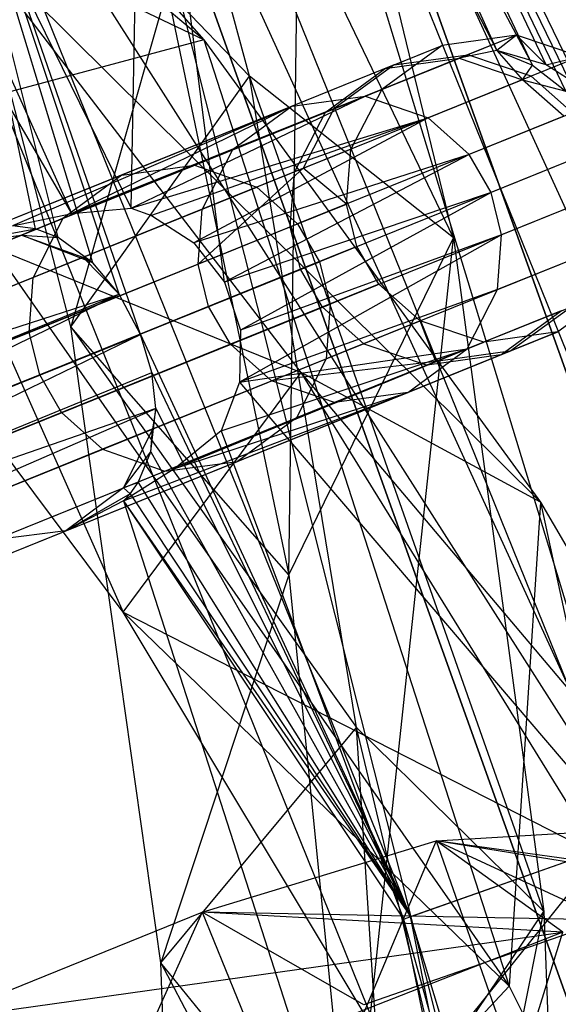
# Model space of a CAD drawing. Extents: x 5.4 to 34.8, y -14.7 to 14.7.
# Tile 208 of 251: x 32.838 to 33.362, y 4.534 to 5.491. Entities that reach past the tile are written whole.
import ezdxf

# ---------------------------------------------------------------- set-up
doc = ezdxf.new("R2010")
doc.units = 0
doc.header["$LTSCALE"] = 2.54
doc.layers.get('0').update_dxf_attribs({"color": 13, "linetype": 'CONTINUOUS'})

# ---------------------------------------------------------------- blocks, each defined once
blk = doc.blocks.new('BOHO_S_PM_7777_STL')
at = {"color": 0}
for p, q in [((33.34992, 5.4467, 7.7263), (32.32279, 7.62394, 7.86176)), ((32.32279, 7.62394, 7.86176), (33.30214, 5.46062, 7.66176)), ((33.34992, 5.4467, 7.7263), (32.32279, 7.62394, 7.86176)), ((33.38318, 5.42525, 7.76389), (32.32279, 7.62394, 7.86176)), ((33.38318, 5.42525, 7.76389), (32.32279, 7.62394, 7.86176)), ((32.32279, 7.62394, 7.86176), (33.30214, 5.46062, 7.66176)), ((33.36913, 5.421, 7.57706), (32.31655, 7.62004, 7.45751)), ((32.31655, 7.62004, 7.45751), (33.38969, 5.39523, 7.56026)), ((32.31655, 7.62004, 7.45751), (33.38969, 5.39523, 7.56026)), ((33.33649, 5.44647, 7.61414), (32.31655, 7.62004, 7.45751)), ((33.36913, 5.421, 7.57706), (32.31655, 7.62004, 7.45751)), ((33.33649, 5.44647, 7.61414), (32.31655, 7.62004, 7.45751)), ((32.2207, 7.56015, 7.66176), (33.30214, 5.46062, 7.66176)), ((32.2207, 7.56015, 7.66176), (33.30214, 5.46062, 7.66176)), ((32.2207, 7.56015, 7.66176), (33.33649, 5.44647, 7.61414)), ((32.2207, 7.56015, 7.66176), (33.33649, 5.44647, 7.61414)), ((32.38559, 6.99912, 12.35751), (33.43825, 4.69688, 12.35751)), ((32.38559, 6.99912, 12.35751), (33.43825, 4.69688, 12.35751)), ((32.1765, 6.87979, 11.95751), (32.94677, 5.30732, 11.95751)), ((32.88914, 5.30241, 12.05712), (32.1765, 6.87979, 11.95751)), ((32.88914, 5.30241, 12.05712), (32.1765, 6.87979, 11.95751)), ((32.1765, 6.87979, 11.95751), (32.94677, 5.30732, 11.95751)), ((33.34688, 4.10979, 4.4547), (32.49006, 6.23049, 4.4547)), ((33.34688, 4.10979, 4.6547), (32.49006, 6.23049, 4.4547)), ((33.34688, 4.10979, 4.4547), (32.49006, 6.23049, 4.4547)), ((33.34688, 4.10979, 4.6547), (32.49006, 6.23049, 4.4547)), ((33.34688, 4.10979, 4.6547), (32.49006, 6.23049, 4.6547)), ((33.34688, 4.10979, 4.6547), (32.49006, 6.23049, 4.6547)), ((33.06178, 5.43553, 11.86298), (32.90137, 6.0247, 11.13486)), ((33.25978, 5.27857, 12.02475), (32.90137, 6.0247, 11.13486)), ((33.06178, 5.43553, 11.86298), (32.90137, 6.0247, 11.13486)), ((33.25978, 5.27857, 12.02475), (32.90137, 6.0247, 11.13486)), ((33.01744, 5.47112, 6.53288), (32.39747, 5.99241, 5.58481)), ((33.01744, 5.47112, 6.53288), (32.39747, 5.99241, 5.58481)), ((33.43825, 4.69688, 12.35751), (33.0664, 5.91863, 12.15326)), ((33.54483, 4.73447, 12.15326), (33.0664, 5.91863, 12.15326)), ((33.43825, 4.69688, 12.35751), (33.0664, 5.91863, 12.15326)), ((33.54483, 4.73447, 12.15326), (33.0664, 5.91863, 12.15326)), ((32.6471, 5.88845, 5.71483), (33.01744, 5.47112, 6.53288)), ((32.6471, 5.88845, 5.71483), (33.01744, 5.47112, 6.53288)), ((33.09989, 4.95111, 12.09444), (33.11306, 5.88553, 11.29554)), ((33.09989, 4.95111, 12.09444), (33.11306, 5.88553, 11.29554)), ((33.11306, 5.88553, 11.29554), (33.25978, 5.27857, 12.02475)), ((33.11306, 5.88553, 11.29554), (33.25978, 5.27857, 12.02475)), ((32.94677, 5.30732, 11.95751), (32.95693, 5.86858, 11.95326)), ((32.94677, 5.30732, 11.95751), (32.95693, 5.86858, 11.95326)), ((33.03727, 5.23571, 11.95648), (32.95693, 5.86858, 11.95326)), ((32.95693, 5.86858, 11.95326), (33.43131, 4.69443, 11.95326)), ((33.03727, 5.23571, 11.95648), (32.95693, 5.86858, 11.95326)), ((32.95693, 5.86858, 11.95326), (33.43131, 4.69443, 11.95326)), ((34.078, 3.75961, 10.15673), (33.11192, 5.8673, 10.15673)), ((33.11192, 5.8673, 10.15673), (33.88489, 3.70758, 10.15673)), ((34.078, 3.75961, 10.15673), (33.11192, 5.8673, 10.15673)), ((33.88489, 3.70758, 10.15673), (33.11192, 5.8673, 9.95673)), ((33.11192, 5.8673, 9.95673), (33.88489, 3.70758, 9.95673)), ((33.88489, 3.70758, 10.15673), (33.11192, 5.8673, 9.95673)), ((33.11192, 5.8673, 10.15673), (33.88489, 3.70758, 10.15673)), ((33.11192, 5.8673, 9.95673), (33.88489, 3.70758, 9.95673)), ((33.68715, 3.65432, 4.4547), (32.92529, 5.78301, 4.4547)), ((32.92529, 5.78301, 4.4547), (33.68715, 3.65432, 4.6547)), ((32.92529, 5.78301, 4.4547), (33.68715, 3.65432, 4.6547)), ((32.92529, 5.78301, 4.6547), (33.68715, 3.65432, 4.6547)), ((32.92529, 5.78301, 4.4547), (33.34688, 4.10979, 4.4547)), ((32.92529, 5.78301, 4.4547), (33.34688, 4.10979, 4.4547)), ((33.68715, 3.65432, 4.4547), (32.92529, 5.78301, 4.4547)), ((32.92529, 5.78301, 4.6547), (33.68715, 3.65432, 4.6547)), ((32.92529, 5.78301, 4.6547), (33.34688, 4.10979, 4.6547)), ((32.92529, 5.78301, 4.6547), (33.34688, 4.10979, 4.6547)), ((32.88811, 5.19205, 11.83932), (32.73829, 5.77292, 11.13164)), ((32.73829, 5.77292, 11.13164), (33.06178, 5.43553, 11.86298)), ((32.73829, 5.77292, 11.13164), (33.06178, 5.43553, 11.86298)), ((32.88811, 5.19205, 11.83932), (32.73829, 5.77292, 11.13164)), ((32.85388, 5.28726, 12.19421), (32.75136, 5.77459, 12.36176)), ((32.85388, 5.28726, 12.19421), (32.75136, 5.77459, 12.36176)), ((32.87571, 5.2788, 12.22232), (32.75136, 5.77459, 12.36176)), ((32.87571, 5.2788, 12.22232), (32.75136, 5.77459, 12.36176)), ((32.90953, 5.2544, 12.25882), (32.75136, 5.77459, 12.36176)), ((32.93511, 5.22387, 12.27894), (32.75136, 5.77459, 12.36176)), ((32.90953, 5.2544, 12.25882), (32.75136, 5.77459, 12.36176)), ((32.93511, 5.22387, 12.27894), (32.75136, 5.77459, 12.36176)), ((32.9558, 5.18472, 12.28634), (32.75136, 5.77459, 12.36176)), ((32.9558, 5.18472, 12.28634), (32.75136, 5.77459, 12.36176)), ((33.21815, 4.61925, 12.36176), (32.75136, 5.77459, 12.36176)), ((32.75136, 5.77459, 12.36176), (33.43825, 4.69688, 12.35751)), ((32.75136, 5.77459, 12.36176), (33.43825, 4.69688, 12.35751)), ((33.21815, 4.61925, 12.36176), (32.75136, 5.77459, 12.36176)), ((32.88914, 5.30241, 12.05712), (32.64189, 5.72453, 12.16176)), ((32.88914, 5.30241, 12.05712), (32.64189, 5.72453, 12.16176)), ((33.11176, 5.14766, 7.20983), (32.77577, 5.58584, 6.39707)), ((33.34453, 5.02175, 7.35113), (32.77577, 5.58584, 6.39707)), ((33.11176, 5.14766, 7.20983), (32.77577, 5.58584, 6.39707)), ((33.34453, 5.02175, 7.35113), (32.77577, 5.58584, 6.39707)), ((33.01744, 5.47112, 6.53288), (32.77577, 5.58584, 6.39707)), ((33.01744, 5.47112, 6.53288), (32.77577, 5.58584, 6.39707)), ((32.98139, 5.51923, 11.43409), (32.88811, 5.19205, 11.83932)), ((32.98139, 5.51923, 11.43409), (32.88811, 5.19205, 11.83932)), ((32.98139, 5.51923, 11.43409), (33.09989, 4.95111, 12.09444)), ((32.98139, 5.51923, 11.43409), (33.09989, 4.95111, 12.09444)), ((33.01744, 5.47112, 6.53288), (32.72634, 5.39314, 6.32397)), ((33.01744, 5.47112, 6.53288), (32.72634, 5.39314, 6.32397)), ((33.01744, 5.47112, 6.53288), (33.31409, 4.5518, 7.83447)), ((33.01744, 5.47112, 6.53288), (33.31409, 4.5518, 7.83447)), ((33.01744, 5.47112, 6.53288), (33.34453, 5.02175, 7.35113)), ((33.01744, 5.47112, 6.53288), (33.34453, 5.02175, 7.35113)), ((33.32098, 5.47551, 9.04908), (33.24893, 5.46543, 9.04712)), ((33.32098, 5.47551, 9.04908), (33.24893, 5.46543, 9.04712)), ((33.32098, 5.47551, 9.04908), (33.26538, 5.45305, 7.36711)), ((33.32098, 5.47551, 9.04908), (33.26538, 5.45305, 7.36711)), ((33.32098, 5.47551, 9.04908), (33.27393, 5.4565, 9.88495)), ((33.32098, 5.47551, 9.04908), (33.27393, 5.4565, 9.88495)), ((33.32098, 5.47551, 9.04908), (33.30214, 5.46062, 7.66176)), ((33.32098, 5.47551, 9.04908), (33.30214, 5.46062, 7.66176)), ((33.38265, 5.45475, 9.05045), (33.32098, 5.47551, 9.04908)), ((33.38265, 5.45475, 9.05045), (33.32098, 5.47551, 9.04908)), ((33.34992, 5.4467, 7.7263), (33.32098, 5.47551, 9.04908)), ((33.34992, 5.4467, 7.7263), (33.32098, 5.47551, 9.04908)), ((33.24893, 5.46543, 9.04712), (33.19011, 5.42263, 9.04516)), ((33.24893, 5.46543, 9.04712), (33.19011, 5.42263, 9.04516)), ((33.19362, 5.44308, 7.3739), (33.24893, 5.46543, 9.04712)), ((33.19362, 5.44308, 7.3739), (33.24893, 5.46543, 9.04712)), ((33.20216, 5.44654, 9.8783), (33.24893, 5.46543, 9.04712)), ((33.20216, 5.44654, 9.8783), (33.24893, 5.46543, 9.04712)), ((33.26538, 5.45305, 7.36711), (33.00812, 5.3491, 5.6135)), ((33.26538, 5.45305, 7.36711), (33.00812, 5.3491, 5.6135)), ((33.17415, 5.41618, 10.71326), (33.27393, 5.4565, 9.88495)), ((33.17415, 5.41618, 10.71326), (33.27393, 5.4565, 9.88495)), ((33.19362, 5.44308, 7.3739), (33.26538, 5.45305, 7.36711)), ((33.19362, 5.44308, 7.3739), (33.26538, 5.45305, 7.36711)), ((33.20216, 5.44654, 9.8783), (33.27393, 5.4565, 9.88495)), ((33.20216, 5.44654, 9.8783), (33.27393, 5.4565, 9.88495)), ((33.30214, 5.46062, 7.66176), (33.26538, 5.45305, 7.36711)), ((33.30214, 5.46062, 7.66176), (33.26538, 5.45305, 7.36711)), ((33.26538, 5.45305, 7.36711), (33.32686, 5.4322, 7.36235)), ((33.26538, 5.45305, 7.36711), (33.32686, 5.4322, 7.36235)), ((33.33542, 5.43566, 9.88961), (33.27393, 5.4565, 9.88495)), ((33.33542, 5.43566, 9.88961), (33.27393, 5.4565, 9.88495)), ((33.30214, 5.46062, 7.66176), (33.32686, 5.4322, 7.36235)), ((33.30214, 5.46062, 7.66176), (33.32686, 5.4322, 7.36235)), ((33.30214, 5.46062, 7.66176), (33.33649, 5.44647, 7.61414)), ((33.34992, 5.4467, 7.7263), (33.30214, 5.46062, 7.66176)), ((33.34992, 5.4467, 7.7263), (33.30214, 5.46062, 7.66176)), ((33.30214, 5.46062, 7.66176), (33.33649, 5.44647, 7.61414)), ((33.38265, 5.45475, 9.05045), (33.33542, 5.43566, 9.88961)), ((33.38265, 5.45475, 9.05045), (33.33542, 5.43566, 9.88961)), ((33.34992, 5.4467, 7.7263), (33.38265, 5.45475, 9.05045)), ((33.34992, 5.4467, 7.7263), (33.38265, 5.45475, 9.05045)), ((33.19362, 5.44308, 7.3739), (32.93757, 5.33963, 5.62859)), ((33.19362, 5.44308, 7.3739), (32.93757, 5.33963, 5.62859)), ((33.20216, 5.44654, 9.8783), (33.10298, 5.40646, 10.70169)), ((33.20216, 5.44654, 9.8783), (33.10298, 5.40646, 10.70169)), ((33.13508, 5.4004, 7.38069), (33.19362, 5.44308, 7.3739)), ((33.13508, 5.4004, 7.38069), (33.19362, 5.44308, 7.3739)), ((33.20216, 5.44654, 9.8783), (33.14361, 5.40385, 9.87164)), ((33.20216, 5.44654, 9.8783), (33.14361, 5.40385, 9.87164)), ((33.32686, 5.4322, 7.36235), (33.33649, 5.44647, 7.61414)), ((33.32686, 5.4322, 7.36235), (33.33649, 5.44647, 7.61414)), ((33.33649, 5.44647, 7.61414), (33.36913, 5.421, 7.57706)), ((33.33649, 5.44647, 7.61414), (33.36913, 5.421, 7.57706)), ((33.38318, 5.42525, 7.76389), (33.34992, 5.4467, 7.7263)), ((33.38318, 5.42525, 7.76389), (33.34992, 5.4467, 7.7263)), ((32.88811, 5.19205, 11.83932), (33.06178, 5.43553, 11.86298)), ((32.88811, 5.19205, 11.83932), (33.06178, 5.43553, 11.86298)), ((33.16561, 4.80308, 12.56175), (33.06178, 5.43553, 11.86298)), ((33.34775, 4.62407, 12.71918), (33.06178, 5.43553, 11.86298)), ((33.16561, 4.80308, 12.56175), (33.06178, 5.43553, 11.86298)), ((33.34775, 4.62407, 12.71918), (33.06178, 5.43553, 11.86298)), ((33.25978, 5.27857, 12.02475), (33.06178, 5.43553, 11.86298)), ((33.25978, 5.27857, 12.02475), (33.06178, 5.43553, 11.86298)), ((33.33542, 5.43566, 9.88961), (33.23521, 5.39518, 10.72136)), ((33.33542, 5.43566, 9.88961), (33.23521, 5.39518, 10.72136)), ((33.37555, 5.40011, 9.89187), (33.33542, 5.43566, 9.88961)), ((33.37555, 5.40011, 9.89187), (33.33542, 5.43566, 9.88961)), ((33.32686, 5.4322, 7.36235), (33.06874, 5.32792, 5.60293)), ((33.32686, 5.4322, 7.36235), (33.06874, 5.32792, 5.60293)), ((33.36699, 5.39665, 7.36004), (33.32686, 5.4322, 7.36235)), ((33.32686, 5.4322, 7.36235), (33.36913, 5.421, 7.57706)), ((33.32686, 5.4322, 7.36235), (33.36913, 5.421, 7.57706)), ((33.36699, 5.39665, 7.36004), (33.32686, 5.4322, 7.36235)), ((33.17415, 5.41618, 10.71326), (32.88914, 5.30241, 12.05712)), ((33.17415, 5.41618, 10.71326), (32.88914, 5.30241, 12.05712)), ((32.94677, 5.30732, 11.95751), (33.17415, 5.41618, 10.71326)), ((32.94677, 5.30732, 11.95751), (33.17415, 5.41618, 10.71326)), ((33.10298, 5.40646, 10.70169), (33.17415, 5.41618, 10.71326)), ((33.10298, 5.40646, 10.70169), (33.17415, 5.41618, 10.71326)), ((33.13508, 5.4004, 7.38069), (33.19011, 5.42263, 9.04516)), ((33.13508, 5.4004, 7.38069), (33.19011, 5.42263, 9.04516)), ((33.19011, 5.42263, 9.04516), (33.14361, 5.40385, 9.87164)), ((33.19011, 5.42263, 9.04516), (33.14361, 5.40385, 9.87164)), ((33.19011, 5.42263, 9.04516), (33.16017, 5.36486, 9.04379)), ((33.19011, 5.42263, 9.04516), (33.16017, 5.36486, 9.04379)), ((33.17415, 5.41618, 10.71326), (33.23521, 5.39518, 10.72136)), ((33.17415, 5.41618, 10.71326), (33.23521, 5.39518, 10.72136)), ((33.10298, 5.40646, 10.70169), (32.77084, 5.27227, 12.22669)), ((33.10298, 5.40646, 10.70169), (32.77084, 5.27227, 12.22669)), ((33.10298, 5.40646, 10.70169), (32.83143, 5.29038, 12.16176)), ((33.10298, 5.40646, 10.70169), (32.83143, 5.29038, 12.16176)), ((33.10298, 5.40646, 10.70169), (32.88914, 5.30241, 12.05712)), ((33.10298, 5.40646, 10.70169), (32.88914, 5.30241, 12.05712)), ((33.10298, 5.40646, 10.70169), (33.04503, 5.36401, 10.69012)), ((33.10298, 5.40646, 10.70169), (33.04503, 5.36401, 10.69012)), ((32.88025, 5.29744, 5.64369), (33.13508, 5.4004, 7.38069)), ((32.88025, 5.29744, 5.64369), (33.13508, 5.4004, 7.38069)), ((32.94677, 5.30732, 11.95751), (33.23521, 5.39518, 10.72136)), ((32.94677, 5.30732, 11.95751), (33.23521, 5.39518, 10.72136)), ((33.23521, 5.39518, 10.72136), (32.96649, 5.30026, 11.95722)), ((33.23521, 5.39518, 10.72136), (32.96649, 5.30026, 11.95722)), ((33.23521, 5.39518, 10.72136), (33.00742, 5.27377, 11.95672)), ((33.23521, 5.39518, 10.72136), (33.00742, 5.27377, 11.95672)), ((33.14361, 5.40385, 9.87164), (33.04503, 5.36401, 10.69012)), ((33.14361, 5.40385, 9.87164), (33.04503, 5.36401, 10.69012)), ((33.13508, 5.4004, 7.38069), (33.10534, 5.3427, 7.38545)), ((33.13508, 5.4004, 7.38069), (33.10534, 5.3427, 7.38545)), ((33.36699, 5.39665, 7.36004), (33.10846, 5.2922, 5.59779)), ((33.36699, 5.39665, 7.36004), (33.10846, 5.2922, 5.59779)), ((33.14361, 5.40385, 9.87164), (33.11386, 5.34615, 9.86699)), ((33.14361, 5.40385, 9.87164), (33.11386, 5.34615, 9.86699)), ((33.27514, 5.35954, 10.72529), (33.23521, 5.39518, 10.72136)), ((33.27514, 5.35954, 10.72529), (33.23521, 5.39518, 10.72136)), ((33.37555, 5.40011, 9.89187), (33.27514, 5.35954, 10.72529)), ((33.37555, 5.40011, 9.89187), (33.27514, 5.35954, 10.72529)), ((32.72634, 5.39314, 6.32397), (32.93888, 4.91507, 7.28739)), ((32.72634, 5.39314, 6.32397), (32.93888, 4.91507, 7.28739)), ((32.72634, 5.39314, 6.32397), (33.31409, 4.5518, 7.83447)), ((32.72634, 5.39314, 6.32397), (33.31409, 4.5518, 7.83447)), ((33.04503, 5.36401, 10.69012), (32.71478, 5.23059, 12.20628)), ((33.04503, 5.36401, 10.69012), (32.71478, 5.23059, 12.20628)), ((33.27514, 5.35954, 10.72529), (33.00742, 5.27377, 11.95672)), ((33.27514, 5.35954, 10.72529), (33.00742, 5.27377, 11.95672)), ((33.04503, 5.36401, 10.69012), (33.0157, 5.30649, 10.68202)), ((33.04503, 5.36401, 10.69012), (33.0157, 5.30649, 10.68202)), ((33.27514, 5.35954, 10.72529), (33.03727, 5.23571, 11.95648)), ((33.27514, 5.35954, 10.72529), (33.03727, 5.23571, 11.95648)), ((33.16017, 5.36486, 9.04379), (33.10534, 5.3427, 7.38545)), ((33.16017, 5.36486, 9.04379), (33.10534, 5.3427, 7.38545)), ((33.11386, 5.34615, 9.86699), (33.16017, 5.36486, 9.04379)), ((33.11386, 5.34615, 9.86699), (33.16017, 5.36486, 9.04379)), ((33.38826, 5.35995, 7.35947), (33.12963, 5.25545, 5.59651)), ((33.38826, 5.35995, 7.35947), (33.12963, 5.25545, 5.59651)), ((33.1559, 5.31136, 9.04313), (33.16017, 5.36486, 9.04379)), ((33.1559, 5.31136, 9.04313), (33.16017, 5.36486, 9.04379)), ((33.29637, 5.32282, 10.72628), (33.27514, 5.35954, 10.72529)), ((33.29637, 5.32282, 10.72628), (33.27514, 5.35954, 10.72529)), ((33.39682, 5.3634, 9.89244), (33.29637, 5.32282, 10.72628)), ((33.39682, 5.3634, 9.89244), (33.29637, 5.32282, 10.72628)), ((33.00812, 5.3491, 5.6135), (32.54199, 5.16078, 3.82615)), ((33.00812, 5.3491, 5.6135), (32.54199, 5.16078, 3.82615)), ((32.93888, 4.91507, 7.28739), (32.61328, 5.35028, 6.48723)), ((32.61328, 5.35028, 6.48723), (33.11176, 5.14766, 7.20983)), ((32.61328, 5.35028, 6.48723), (33.11176, 5.14766, 7.20983)), ((32.93888, 4.91507, 7.28739), (32.61328, 5.35028, 6.48723)), ((32.93757, 5.33963, 5.62859), (33.00812, 5.3491, 5.6135)), ((32.93757, 5.33963, 5.62859), (33.00812, 5.3491, 5.6135)), ((33.00812, 5.3491, 5.6135), (33.06874, 5.32792, 5.60293)), ((33.00812, 5.3491, 5.6135), (33.06874, 5.32792, 5.60293)), ((32.93757, 5.33963, 5.62859), (32.47349, 5.15213, 3.84915)), ((32.93757, 5.33963, 5.62859), (32.47349, 5.15213, 3.84915)), ((33.10534, 5.3427, 7.38545), (32.85135, 5.24009, 5.65426)), ((33.10534, 5.3427, 7.38545), (32.85135, 5.24009, 5.65426)), ((32.93757, 5.33963, 5.62859), (32.88025, 5.29744, 5.64369)), ((32.93757, 5.33963, 5.62859), (32.88025, 5.29744, 5.64369)), ((33.01172, 5.25311, 10.67808), (33.11386, 5.34615, 9.86699)), ((33.01172, 5.25311, 10.67808), (33.11386, 5.34615, 9.86699)), ((33.0157, 5.30649, 10.68202), (33.11386, 5.34615, 9.86699)), ((33.0157, 5.30649, 10.68202), (33.11386, 5.34615, 9.86699)), ((33.10117, 5.28925, 7.38776), (33.10534, 5.3427, 7.38545)), ((33.10117, 5.28925, 7.38776), (33.10534, 5.3427, 7.38545)), ((33.1559, 5.31136, 9.04313), (33.11386, 5.34615, 9.86699)), ((33.1559, 5.31136, 9.04313), (33.11386, 5.34615, 9.86699)), ((32.60118, 5.13901, 3.81004), (33.06874, 5.32792, 5.60293)), ((32.60118, 5.13901, 3.81004), (33.06874, 5.32792, 5.60293)), ((33.06874, 5.32792, 5.60293), (33.10846, 5.2922, 5.59779)), ((33.06874, 5.32792, 5.60293), (33.10846, 5.2922, 5.59779)), ((33.29637, 5.32282, 10.72628), (33.03727, 5.23571, 11.95648)), ((33.29637, 5.32282, 10.72628), (33.03727, 5.23571, 11.95648)), ((33.29637, 5.32282, 10.72628), (33.05303, 5.18902, 11.95653)), ((33.29637, 5.32282, 10.72628), (33.05303, 5.18902, 11.95653)), ((33.39846, 5.31877, 7.36004), (33.13993, 5.21431, 5.59779)), ((33.39846, 5.31877, 7.36004), (33.13993, 5.21431, 5.59779)), ((33.30661, 5.28166, 10.72529), (33.29637, 5.32282, 10.72628)), ((33.30661, 5.28166, 10.72529), (33.29637, 5.32282, 10.72628)), ((33.40702, 5.32222, 9.89187), (33.30661, 5.28166, 10.72529)), ((33.40702, 5.32222, 9.89187), (33.30661, 5.28166, 10.72529)), ((33.1559, 5.31136, 9.04313), (33.01172, 5.25311, 10.67808)), ((33.1559, 5.31136, 9.04313), (33.01172, 5.25311, 10.67808)), ((33.10117, 5.28925, 7.38776), (33.1559, 5.31136, 9.04313)), ((33.10117, 5.28925, 7.38776), (33.1559, 5.31136, 9.04313)), ((33.16607, 5.27017, 9.04296), (33.1559, 5.31136, 9.04313)), ((33.16607, 5.27017, 9.04296), (33.1559, 5.31136, 9.04313)), ((32.68677, 5.17359, 12.192), (33.0157, 5.30649, 10.68202)), ((32.68677, 5.17359, 12.192), (33.0157, 5.30649, 10.68202)), ((32.83143, 5.29038, 12.16176), (32.88914, 5.30241, 12.05712)), ((32.83143, 5.29038, 12.16176), (32.88914, 5.30241, 12.05712)), ((32.88914, 5.30241, 12.05712), (32.94677, 5.30732, 11.95751)), ((32.88914, 5.30241, 12.05712), (32.94677, 5.30732, 11.95751)), ((32.94677, 5.30732, 11.95751), (32.96649, 5.30026, 11.95722)), ((32.94677, 5.30732, 11.95751), (32.96649, 5.30026, 11.95722)), ((32.96649, 5.30026, 11.95722), (33.00742, 5.27377, 11.95672)), ((32.96649, 5.30026, 11.95722), (33.00742, 5.27377, 11.95672)), ((33.01172, 5.25311, 10.67808), (33.0157, 5.30649, 10.68202)), ((33.01172, 5.25311, 10.67808), (33.0157, 5.30649, 10.68202)), ((32.41821, 5.11077, 3.87216), (32.88025, 5.29744, 5.64369)), ((32.41821, 5.11077, 3.87216), (32.88025, 5.29744, 5.64369)), ((32.64021, 5.10301, 3.80222), (33.10846, 5.2922, 5.59779)), ((32.64021, 5.10301, 3.80222), (33.10846, 5.2922, 5.59779)), ((32.85388, 5.28726, 12.19421), (32.83143, 5.29038, 12.16176)), ((32.85388, 5.28726, 12.19421), (32.83143, 5.29038, 12.16176)), ((32.8476, 5.1868, 5.65939), (33.10117, 5.28925, 7.38776)), ((32.8476, 5.1868, 5.65939), (33.10117, 5.28925, 7.38776)), ((32.88025, 5.29744, 5.64369), (32.85135, 5.24009, 5.65426)), ((32.88025, 5.29744, 5.64369), (32.85135, 5.24009, 5.65426)), ((33.11136, 5.24807, 7.38834), (33.10117, 5.28925, 7.38776)), ((33.11136, 5.24807, 7.38834), (33.10117, 5.28925, 7.38776)), ((33.10846, 5.2922, 5.59779), (33.12963, 5.25545, 5.59651)), ((33.10846, 5.2922, 5.59779), (33.12963, 5.25545, 5.59651)), ((32.2635, 5.04826, 13.9112), (32.84012, 5.28123, 12.2471)), ((32.2635, 5.04826, 13.9112), (32.84012, 5.28123, 12.2471)), ((32.77084, 5.27227, 12.22669), (32.85388, 5.28726, 12.19421)), ((32.77084, 5.27227, 12.22669), (32.85388, 5.28726, 12.19421)), ((32.77084, 5.27227, 12.22669), (32.84012, 5.28123, 12.2471)), ((32.77084, 5.27227, 12.22669), (32.84012, 5.28123, 12.2471)), ((32.84012, 5.28123, 12.2471), (32.85388, 5.28726, 12.19421)), ((32.84012, 5.28123, 12.2471), (32.85388, 5.28726, 12.19421)), ((32.84012, 5.28123, 12.2471), (32.89986, 5.25969, 12.26138)), ((32.90953, 5.2544, 12.25882), (32.84012, 5.28123, 12.2471)), ((32.84012, 5.28123, 12.2471), (32.87571, 5.2788, 12.22232)), ((32.84012, 5.28123, 12.2471), (32.87571, 5.2788, 12.22232)), ((32.90953, 5.2544, 12.25882), (32.84012, 5.28123, 12.2471)), ((32.84012, 5.28123, 12.2471), (32.89986, 5.25969, 12.26138)), ((32.87571, 5.2788, 12.22232), (32.85388, 5.28726, 12.19421)), ((32.87571, 5.2788, 12.22232), (32.85388, 5.28726, 12.19421)), ((33.30661, 5.28166, 10.72529), (33.05199, 5.13841, 11.95689)), ((33.30661, 5.28166, 10.72529), (33.05199, 5.13841, 11.95689)), ((33.30661, 5.28166, 10.72529), (33.05303, 5.18902, 11.95653)), ((33.30661, 5.28166, 10.72529), (33.05303, 5.18902, 11.95653)), ((33.30264, 5.22828, 10.72136), (33.30661, 5.28166, 10.72529)), ((33.30264, 5.22828, 10.72136), (33.30661, 5.28166, 10.72529)), ((32.90953, 5.2544, 12.25882), (32.87571, 5.2788, 12.22232)), ((32.90953, 5.2544, 12.25882), (32.87571, 5.2788, 12.22232)), ((33.00742, 5.27377, 11.95672), (33.03727, 5.23571, 11.95648)), ((33.00742, 5.27377, 11.95672), (33.03727, 5.23571, 11.95648)), ((33.02197, 5.21195, 10.6771), (33.16607, 5.27017, 9.04296)), ((33.02197, 5.21195, 10.6771), (33.16607, 5.27017, 9.04296)), ((33.09989, 4.95111, 12.09444), (33.25978, 5.27857, 12.02475)), ((33.09989, 4.95111, 12.09444), (33.25978, 5.27857, 12.02475)), ((33.16607, 5.27017, 9.04296), (33.11136, 5.24807, 7.38834)), ((33.16607, 5.27017, 9.04296), (33.11136, 5.24807, 7.38834)), ((33.16034, 4.34707, 12.72744), (33.25978, 5.27857, 12.02475)), ((33.16034, 4.34707, 12.72744), (33.25978, 5.27857, 12.02475)), ((33.18737, 5.23348, 9.04313), (33.16607, 5.27017, 9.04296)), ((33.18737, 5.23348, 9.04313), (33.16607, 5.27017, 9.04296)), ((33.25978, 5.27857, 12.02475), (33.34775, 4.62407, 12.71918)), ((33.25978, 5.27857, 12.02475), (33.34775, 4.62407, 12.71918)), ((33.39429, 5.26531, 7.36235), (33.13617, 5.16102, 5.60293)), ((33.39429, 5.26531, 7.36235), (33.13617, 5.16102, 5.60293)), ((33.40284, 5.26877, 9.88961), (33.30264, 5.22828, 10.72136)), ((33.40284, 5.26877, 9.88961), (33.30264, 5.22828, 10.72136)), ((32.32128, 5.02592, 13.9312), (32.89986, 5.25969, 12.26138)), ((32.32128, 5.02592, 13.9312), (32.89986, 5.25969, 12.26138)), ((32.6612, 5.06619, 3.80026), (33.12963, 5.25545, 5.59651)), ((32.6612, 5.06619, 3.80026), (33.12963, 5.25545, 5.59651)), ((33.01172, 5.25311, 10.67808), (32.68344, 5.12048, 12.18506)), ((33.01172, 5.25311, 10.67808), (32.68344, 5.12048, 12.18506)), ((32.89986, 5.25969, 12.26138), (32.90953, 5.2544, 12.25882)), ((32.93511, 5.22387, 12.27894), (32.89986, 5.25969, 12.26138)), ((32.93511, 5.22387, 12.27894), (32.89986, 5.25969, 12.26138)), ((32.89986, 5.25969, 12.26138), (32.90953, 5.2544, 12.25882)), ((32.93511, 5.22387, 12.27894), (32.90953, 5.2544, 12.25882)), ((32.93511, 5.22387, 12.27894), (32.90953, 5.2544, 12.25882)), ((33.02197, 5.21195, 10.6771), (33.01172, 5.25311, 10.67808)), ((33.02197, 5.21195, 10.6771), (33.01172, 5.25311, 10.67808)), ((33.12963, 5.25545, 5.59651), (33.13993, 5.21431, 5.59779)), ((33.12963, 5.25545, 5.59651), (33.13993, 5.21431, 5.59779)), ((33.11136, 5.24807, 7.38834), (32.8579, 5.14566, 5.66068)), ((33.11136, 5.24807, 7.38834), (32.8579, 5.14566, 5.66068)), ((33.13263, 5.21137, 7.38776), (33.11136, 5.24807, 7.38834)), ((33.13263, 5.21137, 7.38776), (33.11136, 5.24807, 7.38834)), ((32.85135, 5.24009, 5.65426), (32.39075, 5.05399, 3.88826)), ((32.85135, 5.24009, 5.65426), (32.39075, 5.05399, 3.88826)), ((32.8476, 5.1868, 5.65939), (32.85135, 5.24009, 5.65426)), ((32.8476, 5.1868, 5.65939), (32.85135, 5.24009, 5.65426)), ((33.03727, 5.23571, 11.95648), (33.05303, 5.18902, 11.95653)), ((33.03727, 5.23571, 11.95648), (33.05303, 5.18902, 11.95653)), ((33.18737, 5.23348, 9.04313), (33.04319, 5.17523, 10.67808)), ((33.18737, 5.23348, 9.04313), (33.04319, 5.17523, 10.67808)), ((33.13263, 5.21137, 7.38776), (33.18737, 5.23348, 9.04313)), ((33.13263, 5.21137, 7.38776), (33.18737, 5.23348, 9.04313)), ((33.2276, 5.19796, 9.04379), (33.18737, 5.23348, 9.04313)), ((33.2276, 5.19796, 9.04379), (33.18737, 5.23348, 9.04313)), ((32.32128, 5.02592, 13.9312), (32.93511, 5.22387, 12.27894)), ((32.32128, 5.02592, 13.9312), (32.93511, 5.22387, 12.27894)), ((32.35962, 4.98964, 13.94091), (32.93511, 5.22387, 12.27894)), ((32.35962, 4.98964, 13.94091), (32.93511, 5.22387, 12.27894)), ((32.38044, 4.95276, 13.94334), (32.93511, 5.22387, 12.27894)), ((32.38044, 4.95276, 13.94334), (32.93511, 5.22387, 12.27894)), ((32.9558, 5.18472, 12.28634), (32.93511, 5.22387, 12.27894)), ((32.9558, 5.18472, 12.28634), (32.93511, 5.22387, 12.27894)), ((33.30264, 5.22828, 10.72136), (33.05199, 5.13841, 11.95689)), ((33.30264, 5.22828, 10.72136), (33.05199, 5.13841, 11.95689)), ((33.27331, 5.17075, 10.71326), (33.30264, 5.22828, 10.72136)), ((33.27331, 5.17075, 10.71326), (33.30264, 5.22828, 10.72136)), ((33.42014, 5.23008, 9.04908), (33.36132, 5.18728, 9.04712)), ((33.42014, 5.23008, 9.04908), (33.36132, 5.18728, 9.04712)), ((32.67167, 5.02513, 3.80222), (33.13993, 5.21431, 5.59779)), ((32.67167, 5.02513, 3.80222), (33.13993, 5.21431, 5.59779)), ((33.13993, 5.21431, 5.59779), (33.13617, 5.16102, 5.60293)), ((33.13993, 5.21431, 5.59779), (33.13617, 5.16102, 5.60293)), ((32.69385, 5.07938, 12.18333), (33.02197, 5.21195, 10.6771)), ((32.69385, 5.07938, 12.18333), (33.02197, 5.21195, 10.6771)), ((32.87906, 5.10892, 5.65939), (33.13263, 5.21137, 7.38776)), ((32.87906, 5.10892, 5.65939), (33.13263, 5.21137, 7.38776)), ((33.04319, 5.17523, 10.67808), (33.02197, 5.21195, 10.6771)), ((33.04319, 5.17523, 10.67808), (33.02197, 5.21195, 10.6771)), ((33.36454, 5.20762, 7.36711), (33.10728, 5.10367, 5.6135)), ((33.36454, 5.20762, 7.36711), (33.10728, 5.10367, 5.6135)), ((33.17277, 5.17581, 7.38545), (33.13263, 5.21137, 7.38776)), ((33.17277, 5.17581, 7.38545), (33.13263, 5.21137, 7.38776)), ((33.3731, 5.21107, 9.88495), (33.27331, 5.17075, 10.71326)), ((33.3731, 5.21107, 9.88495), (33.27331, 5.17075, 10.71326)), ((33.306, 5.16493, 7.3739), (33.36454, 5.20762, 7.36711)), ((33.306, 5.16493, 7.3739), (33.36454, 5.20762, 7.36711)), ((33.31454, 5.16838, 9.8783), (33.3731, 5.21107, 9.88495)), ((33.31454, 5.16838, 9.8783), (33.3731, 5.21107, 9.88495)), ((33.08313, 5.13959, 10.68202), (33.2276, 5.19796, 9.04379)), ((33.08313, 5.13959, 10.68202), (33.2276, 5.19796, 9.04379)), ((33.2276, 5.19796, 9.04379), (33.17277, 5.17581, 7.38545)), ((33.2276, 5.19796, 9.04379), (33.17277, 5.17581, 7.38545)), ((33.28927, 5.1772, 9.04516), (33.2276, 5.19796, 9.04379)), ((33.28927, 5.1772, 9.04516), (33.2276, 5.19796, 9.04379)), ((33.24277, 5.15841, 9.87164), (33.2276, 5.19796, 9.04379)), ((33.24277, 5.15841, 9.87164), (33.2276, 5.19796, 9.04379)), ((32.38044, 4.95276, 13.94334), (32.9558, 5.18472, 12.28634)), ((32.38044, 4.95276, 13.94334), (32.9558, 5.18472, 12.28634)), ((32.38769, 5.00099, 3.89608), (32.8476, 5.1868, 5.65939)), ((32.38769, 5.00099, 3.89608), (32.8476, 5.1868, 5.65939)), ((32.39109, 4.91176, 13.94091), (32.9558, 5.18472, 12.28634)), ((32.39109, 4.91176, 13.94091), (32.9558, 5.18472, 12.28634)), ((32.8579, 5.14566, 5.66068), (32.8476, 5.1868, 5.65939)), ((32.8579, 5.14566, 5.66068), (32.8476, 5.1868, 5.65939)), ((33.09989, 4.95111, 12.09444), (32.88811, 5.19205, 11.83932)), ((33.09989, 4.95111, 12.09444), (32.88811, 5.19205, 11.83932)), ((32.97556, 4.57444, 12.52162), (32.88811, 5.19205, 11.83932)), ((32.88811, 5.19205, 11.83932), (33.16561, 4.80308, 12.56175)), ((32.88811, 5.19205, 11.83932), (33.16561, 4.80308, 12.56175)), ((32.97556, 4.57444, 12.52162), (32.88811, 5.19205, 11.83932)), ((32.96685, 5.14789, 12.28052), (32.9558, 5.18472, 12.28634)), ((32.9558, 5.18472, 12.28634), (33.21815, 4.61925, 12.36176)), ((32.9558, 5.18472, 12.28634), (33.21815, 4.61925, 12.36176)), ((32.96685, 5.14789, 12.28052), (32.9558, 5.18472, 12.28634)), ((33.05303, 5.18902, 11.95653), (33.05199, 5.13841, 11.95689)), ((33.05303, 5.18902, 11.95653), (33.05199, 5.13841, 11.95689)), ((33.36132, 5.18728, 9.04712), (33.28927, 5.1772, 9.04516)), ((33.36132, 5.18728, 9.04712), (33.28927, 5.1772, 9.04516)), ((33.36132, 5.18728, 9.04712), (33.306, 5.16493, 7.3739)), ((33.36132, 5.18728, 9.04712), (33.306, 5.16493, 7.3739)), ((33.31454, 5.16838, 9.8783), (33.36132, 5.18728, 9.04712)), ((33.31454, 5.16838, 9.8783), (33.36132, 5.18728, 9.04712)), ((33.04319, 5.17523, 10.67808), (32.71491, 5.04259, 12.18506)), ((33.04319, 5.17523, 10.67808), (32.71491, 5.04259, 12.18506)), ((33.17277, 5.17581, 7.38545), (32.91879, 5.0732, 5.65426)), ((33.17277, 5.17581, 7.38545), (32.91879, 5.0732, 5.65426)), ((33.08313, 5.13959, 10.68202), (33.04319, 5.17523, 10.67808)), ((33.08313, 5.13959, 10.68202), (33.04319, 5.17523, 10.67808)), ((33.17277, 5.17581, 7.38545), (33.23424, 5.15497, 7.38069)), ((33.17277, 5.17581, 7.38545), (33.23424, 5.15497, 7.38069)), ((33.28927, 5.1772, 9.04516), (33.23424, 5.15497, 7.38069)), ((33.28927, 5.1772, 9.04516), (33.23424, 5.15497, 7.38069)), ((33.24277, 5.15841, 9.87164), (33.28927, 5.1772, 9.04516)), ((33.24277, 5.15841, 9.87164), (33.28927, 5.1772, 9.04516)), ((32.98925, 5.05462, 12.05712), (33.27331, 5.17075, 10.71326)), ((32.98925, 5.05462, 12.05712), (33.27331, 5.17075, 10.71326)), ((33.03412, 5.09111, 11.95751), (33.27331, 5.17075, 10.71326)), ((33.03412, 5.09111, 11.95751), (33.27331, 5.17075, 10.71326)), ((33.306, 5.16493, 7.3739), (33.04995, 5.06148, 5.62859)), ((33.306, 5.16493, 7.3739), (33.04995, 5.06148, 5.62859)), ((33.05199, 5.13841, 11.95689), (33.27331, 5.17075, 10.71326)), ((33.05199, 5.13841, 11.95689), (33.27331, 5.17075, 10.71326)), ((33.21536, 5.12831, 10.70169), (33.27331, 5.17075, 10.71326)), ((33.21536, 5.12831, 10.70169), (33.27331, 5.17075, 10.71326)), ((33.21536, 5.12831, 10.70169), (33.31454, 5.16838, 9.8783)), ((33.21536, 5.12831, 10.70169), (33.31454, 5.16838, 9.8783)), ((33.306, 5.16493, 7.3739), (33.23424, 5.15497, 7.38069)), ((33.306, 5.16493, 7.3739), (33.23424, 5.15497, 7.38069)), ((33.31454, 5.16838, 9.8783), (33.24277, 5.15841, 9.87164)), ((33.31454, 5.16838, 9.8783), (33.24277, 5.15841, 9.87164)), ((32.66861, 4.97212, 3.81004), (33.13617, 5.16102, 5.60293)), ((32.66861, 4.97212, 3.81004), (33.13617, 5.16102, 5.60293)), ((33.24277, 5.15841, 9.87164), (33.08313, 5.13959, 10.68202)), ((33.24277, 5.15841, 9.87164), (33.08313, 5.13959, 10.68202)), ((33.13617, 5.16102, 5.60293), (33.10728, 5.10367, 5.6135)), ((33.13617, 5.16102, 5.60293), (33.10728, 5.10367, 5.6135)), ((33.14419, 5.11858, 10.69012), (33.24277, 5.15841, 9.87164)), ((33.14419, 5.11858, 10.69012), (33.24277, 5.15841, 9.87164)), ((32.39109, 4.91176, 13.94091), (32.96685, 5.14789, 12.28052)), ((32.39109, 4.91176, 13.94091), (32.96685, 5.14789, 12.28052)), ((32.93888, 4.91507, 7.28739), (33.11176, 5.14766, 7.20983)), ((32.93888, 4.91507, 7.28739), (33.11176, 5.14766, 7.20983)), ((32.97069, 5.11292, 12.2649), (32.96685, 5.14789, 12.28052)), ((32.96685, 5.14789, 12.28052), (33.21815, 4.61925, 12.36176)), ((32.96685, 5.14789, 12.28052), (33.21815, 4.61925, 12.36176)), ((32.97069, 5.11292, 12.2649), (32.96685, 5.14789, 12.28052)), ((32.97941, 5.05201, 5.64369), (33.23424, 5.15497, 7.38069)), ((32.97941, 5.05201, 5.64369), (33.23424, 5.15497, 7.38069)), ((33.40171, 4.67873, 8.01889), (33.11176, 5.14766, 7.20983)), ((33.62449, 4.54115, 8.16534), (33.11176, 5.14766, 7.20983)), ((33.40171, 4.67873, 8.01889), (33.11176, 5.14766, 7.20983)), ((33.62449, 4.54115, 8.16534), (33.11176, 5.14766, 7.20983)), ((33.34453, 5.02175, 7.35113), (33.11176, 5.14766, 7.20983)), ((33.34453, 5.02175, 7.35113), (33.11176, 5.14766, 7.20983)), ((32.8579, 5.14566, 5.66068), (32.39816, 4.95992, 3.89804)), ((32.8579, 5.14566, 5.66068), (32.39816, 4.95992, 3.89804)), ((32.7542, 5.0067, 12.192), (33.08313, 5.13959, 10.68202)), ((32.7542, 5.0067, 12.192), (33.08313, 5.13959, 10.68202)), ((32.87906, 5.10892, 5.65939), (32.8579, 5.14566, 5.66068)), ((32.87906, 5.10892, 5.65939), (32.8579, 5.14566, 5.66068)), ((33.05199, 5.13841, 11.95689), (33.03412, 5.09111, 11.95751)), ((33.05199, 5.13841, 11.95689), (33.03412, 5.09111, 11.95751)), ((33.05199, 5.13841, 11.95689), (33.43131, 4.69443, 11.95326)), ((33.05199, 5.13841, 11.95689), (33.43131, 4.69443, 11.95326)), ((33.14419, 5.11858, 10.69012), (33.08313, 5.13959, 10.68202)), ((33.14419, 5.11858, 10.69012), (33.08313, 5.13959, 10.68202)), ((32.88322, 4.99412, 12.22669), (33.21536, 5.12831, 10.70169)), ((32.88322, 4.99412, 12.22669), (33.21536, 5.12831, 10.70169)), ((32.93939, 5.02318, 12.16176), (33.21536, 5.12831, 10.70169)), ((32.93939, 5.02318, 12.16176), (33.21536, 5.12831, 10.70169)), ((32.98925, 5.05462, 12.05712), (33.21536, 5.12831, 10.70169)), ((32.98925, 5.05462, 12.05712), (33.21536, 5.12831, 10.70169)), ((33.21536, 5.12831, 10.70169), (33.14419, 5.11858, 10.69012)), ((33.21536, 5.12831, 10.70169), (33.14419, 5.11858, 10.69012)), ((32.81394, 4.98516, 12.20628), (33.14419, 5.11858, 10.69012)), ((32.81394, 4.98516, 12.20628), (33.14419, 5.11858, 10.69012)), ((32.38871, 4.85903, 13.9312), (32.97069, 5.11292, 12.2649)), ((32.38871, 4.85903, 13.9312), (32.97069, 5.11292, 12.2649)), ((32.97069, 5.11292, 12.2649), (32.39109, 4.91176, 13.94091)), ((32.97069, 5.11292, 12.2649), (32.39109, 4.91176, 13.94091)), ((32.41916, 4.9231, 3.89608), (32.87906, 5.10892, 5.65939)), ((32.41916, 4.9231, 3.89608), (32.87906, 5.10892, 5.65939)), ((32.91879, 5.0732, 5.65426), (32.87906, 5.10892, 5.65939)), ((32.91879, 5.0732, 5.65426), (32.87906, 5.10892, 5.65939)), ((32.96574, 5.07063, 12.23136), (32.97069, 5.11292, 12.2649)), ((32.96574, 5.07063, 12.23136), (32.97069, 5.11292, 12.2649)), ((32.97069, 5.11292, 12.2649), (32.96729, 5.09279, 12.26138)), ((32.97069, 5.11292, 12.2649), (32.96729, 5.09279, 12.26138)), ((32.97069, 5.11292, 12.2649), (33.21815, 4.61925, 12.36176)), ((32.97069, 5.11292, 12.2649), (33.21815, 4.61925, 12.36176)), ((32.64115, 4.91535, 3.82615), (33.10728, 5.10367, 5.6135)), ((32.64115, 4.91535, 3.82615), (33.10728, 5.10367, 5.6135)), ((33.10728, 5.10367, 5.6135), (33.04995, 5.06148, 5.62859)), ((33.10728, 5.10367, 5.6135), (33.04995, 5.06148, 5.62859)), ((32.38871, 4.85903, 13.9312), (32.96729, 5.09279, 12.26138)), ((32.38871, 4.85903, 13.9312), (32.96729, 5.09279, 12.26138)), ((32.96729, 5.09279, 12.26138), (32.93929, 5.0358, 12.2471)), ((32.96729, 5.09279, 12.26138), (32.93929, 5.0358, 12.2471)), ((32.96574, 5.07063, 12.23136), (32.96729, 5.09279, 12.26138)), ((32.96574, 5.07063, 12.23136), (32.96729, 5.09279, 12.26138)), ((33.03412, 5.09111, 11.95751), (32.98925, 5.05462, 12.05712)), ((33.03412, 5.09111, 11.95751), (32.98925, 5.05462, 12.05712)), ((33.03412, 5.09111, 11.95751), (33.21121, 4.6168, 11.95751)), ((33.03412, 5.09111, 11.95751), (33.21121, 4.6168, 11.95751)), ((32.91879, 5.0732, 5.65426), (32.45818, 4.8871, 3.88826)), ((32.91879, 5.0732, 5.65426), (32.45818, 4.8871, 3.88826)), ((32.91879, 5.0732, 5.65426), (32.97941, 5.05201, 5.64369)), ((32.91879, 5.0732, 5.65426), (32.97941, 5.05201, 5.64369)), ((32.93929, 5.0358, 12.2471), (32.96574, 5.07063, 12.23136)), ((32.93929, 5.0358, 12.2471), (32.96574, 5.07063, 12.23136)), ((32.95343, 5.04111, 12.19435), (32.96574, 5.07063, 12.23136)), ((32.95343, 5.04111, 12.19435), (32.96574, 5.07063, 12.23136)), ((32.96574, 5.07063, 12.23136), (33.21815, 4.61925, 12.36176)), ((32.96574, 5.07063, 12.23136), (33.21815, 4.61925, 12.36176)), ((32.58587, 4.87398, 3.84915), (33.04995, 5.06148, 5.62859)), ((32.58587, 4.87398, 3.84915), (33.04995, 5.06148, 5.62859)), ((32.97941, 5.05201, 5.64369), (33.04995, 5.06148, 5.62859)), ((32.97941, 5.05201, 5.64369), (33.04995, 5.06148, 5.62859)), ((32.51737, 4.86533, 3.87216), (32.97941, 5.05201, 5.64369)), ((32.51737, 4.86533, 3.87216), (32.97941, 5.05201, 5.64369)), ((32.98925, 5.05462, 12.05712), (32.93939, 5.02318, 12.16176)), ((32.98925, 5.05462, 12.05712), (32.93939, 5.02318, 12.16176)), ((32.95343, 5.04111, 12.19435), (32.93929, 5.0358, 12.2471)), ((32.95343, 5.04111, 12.19435), (32.93929, 5.0358, 12.2471)), ((32.94565, 5.03004, 12.17559), (32.95343, 5.04111, 12.19435)), ((32.94565, 5.03004, 12.17559), (32.95343, 5.04111, 12.19435)), ((32.95343, 5.04111, 12.19435), (33.21815, 4.61925, 12.36176)), ((32.95343, 5.04111, 12.19435), (33.21815, 4.61925, 12.36176)), ((32.36266, 4.80283, 13.9112), (32.93929, 5.0358, 12.2471)), ((32.36266, 4.80283, 13.9112), (32.93929, 5.0358, 12.2471)), ((32.93929, 5.0358, 12.2471), (32.88322, 4.99412, 12.22669)), ((32.93929, 5.0358, 12.2471), (32.88322, 4.99412, 12.22669)), ((32.94565, 5.03004, 12.17559), (32.93929, 5.0358, 12.2471)), ((32.94565, 5.03004, 12.17559), (32.93929, 5.0358, 12.2471)), ((32.94565, 5.03004, 12.17559), (32.88322, 4.99412, 12.22669)), ((32.94565, 5.03004, 12.17559), (32.88322, 4.99412, 12.22669)), ((32.93939, 5.02318, 12.16176), (32.88322, 4.99412, 12.22669)), ((32.93939, 5.02318, 12.16176), (32.88322, 4.99412, 12.22669)), ((32.93939, 5.02318, 12.16176), (32.94565, 5.03004, 12.17559)), ((32.93939, 5.02318, 12.16176), (32.94565, 5.03004, 12.17559)), ((32.93939, 5.02318, 12.16176), (33.21815, 4.61925, 12.36176)), ((32.93939, 5.02318, 12.16176), (33.21815, 4.61925, 12.36176)), ((32.93939, 5.02318, 12.16176), (33.46284, 3.39701, 12.16176)), ((32.93939, 5.02318, 12.16176), (33.21121, 4.6168, 11.95751)), ((32.93939, 5.02318, 12.16176), (33.46284, 3.39701, 12.16176)), ((32.93939, 5.02318, 12.16176), (33.21121, 4.6168, 11.95751)), ((32.94565, 5.03004, 12.17559), (33.21815, 4.61925, 12.36176)), ((32.94565, 5.03004, 12.17559), (33.21815, 4.61925, 12.36176)), ((33.34453, 5.02175, 7.35113), (33.31409, 4.5518, 7.83447)), ((33.34453, 5.02175, 7.35113), (33.31409, 4.5518, 7.83447)), ((33.34453, 5.02175, 7.35113), (33.54474, 4.09129, 8.58189)), ((33.34453, 5.02175, 7.35113), (33.54474, 4.09129, 8.58189)), ((33.34453, 5.02175, 7.35113), (33.62449, 4.54115, 8.16534)), ((33.34453, 5.02175, 7.35113), (33.62449, 4.54115, 8.16534)), ((32.30939, 4.76227, 13.88263), (32.88322, 4.99412, 12.22669)), ((32.30939, 4.76227, 13.88263), (32.88322, 4.99412, 12.22669)), ((32.88322, 4.99412, 12.22669), (32.81394, 4.98516, 12.20628)), ((32.88322, 4.99412, 12.22669), (32.81394, 4.98516, 12.20628)), ((33.09989, 4.95111, 12.09444), (32.97556, 4.57444, 12.52162)), ((33.09989, 4.95111, 12.09444), (32.97556, 4.57444, 12.52162)), ((33.09989, 4.95111, 12.09444), (33.16034, 4.34707, 12.72744)), ((33.09989, 4.95111, 12.09444), (33.16034, 4.34707, 12.72744)), ((33.31409, 4.5518, 7.83447), (32.93888, 4.91507, 7.28739)), ((33.31409, 4.5518, 7.83447), (32.93888, 4.91507, 7.28739)), ((33.21842, 4.44999, 8.08282), (32.93888, 4.91507, 7.28739)), ((32.93888, 4.91507, 7.28739), (33.40171, 4.67873, 8.01889)), ((32.93888, 4.91507, 7.28739), (33.40171, 4.67873, 8.01889)), ((33.21842, 4.44999, 8.08282), (32.93888, 4.91507, 7.28739)), ((32.97556, 4.57444, 12.52162), (33.16561, 4.80308, 12.56175)), ((32.97556, 4.57444, 12.52162), (33.16561, 4.80308, 12.56175)), ((33.20938, 4.12966, 13.22842), (33.16561, 4.80308, 12.56175)), ((33.37423, 3.92798, 13.37734), (33.16561, 4.80308, 12.56175)), ((33.20938, 4.12966, 13.22842), (33.16561, 4.80308, 12.56175)), ((33.37423, 3.92798, 13.37734), (33.16561, 4.80308, 12.56175)), ((33.34775, 4.62407, 12.71918), (33.16561, 4.80308, 12.56175)), ((33.34775, 4.62407, 12.71918), (33.16561, 4.80308, 12.56175)), ((33.21815, 4.61925, 12.36176), (33.43825, 4.69688, 12.35751)), ((33.21815, 4.61925, 12.36176), (33.43825, 4.69688, 12.35751)), ((33.24305, 4.69276, 4.67678), (33.44103, 4.7047, 5.42707)), ((33.24305, 4.69276, 4.67678), (33.44103, 4.7047, 5.42707)), ((33.24305, 4.69276, 4.67678), (33.44103, 4.7047, 5.42707)), ((33.01555, 4.62365, 3.93917), (33.24305, 4.69276, 4.67678)), ((33.01555, 4.62365, 3.93917), (33.24305, 4.69276, 4.67678)), ((33.01555, 4.62365, 3.93917), (33.24305, 4.69276, 4.67678)), ((33.24305, 4.69276, 4.67678), (33.11327, 4.38492, 4.09298)), ((33.24305, 4.69276, 4.67678), (33.11327, 4.38492, 4.09298)), ((33.21121, 4.6168, 11.95751), (33.43131, 4.69443, 11.95326)), ((33.21121, 4.6168, 11.95751), (33.43131, 4.69443, 11.95326)), ((33.61554, 4.64164, 5.19131), (33.24305, 4.69276, 4.67678)), ((33.61554, 4.64164, 5.19131), (33.24305, 4.69276, 4.67678)), ((33.40927, 4.61597, 4.43913), (33.24305, 4.69276, 4.67678)), ((33.40927, 4.61597, 4.43913), (33.24305, 4.69276, 4.67678)), ((33.24305, 4.69276, 4.67678), (33.33037, 4.44317, 4.8185)), ((33.24305, 4.69276, 4.67678), (33.33037, 4.44317, 4.8185)), ((33.56864, 4.64078, 5.00935), (33.24305, 4.69276, 4.67678)), ((33.56864, 4.64078, 5.00935), (33.24305, 4.69276, 4.67678)), ((33.36614, 4.60411, 4.29558), (33.24305, 4.69276, 4.67678)), ((33.36614, 4.60411, 4.29558), (33.24305, 4.69276, 4.67678)), ((33.21842, 4.44999, 8.08282), (33.40171, 4.67873, 8.01889)), ((33.21842, 4.44999, 8.08282), (33.40171, 4.67873, 8.01889)), ((32.75667, 4.51879, 3.22363), (33.01555, 4.62365, 3.93917)), ((32.75667, 4.51879, 3.22363), (33.01555, 4.62365, 3.93917)), ((32.75667, 4.51879, 3.22363), (33.01555, 4.62365, 3.93917)), ((33.01555, 4.62365, 3.93917), (32.86296, 4.28371, 3.37817)), ((33.01555, 4.62365, 3.93917), (32.86296, 4.28371, 3.37817)), ((33.40927, 4.61597, 4.43913), (33.01555, 4.62365, 3.93917)), ((33.40927, 4.61597, 4.43913), (33.01555, 4.62365, 3.93917)), ((33.17286, 4.5337, 3.6999), (33.01555, 4.62365, 3.93917)), ((33.17286, 4.5337, 3.6999), (33.01555, 4.62365, 3.93917)), ((33.01555, 4.62365, 3.93917), (33.11327, 4.38492, 4.09298)), ((33.01555, 4.62365, 3.93917), (33.11327, 4.38492, 4.09298)), ((33.36614, 4.60411, 4.29558), (33.01555, 4.62365, 3.93917)), ((33.36614, 4.60411, 4.29558), (33.01555, 4.62365, 3.93917)), ((33.16034, 4.34707, 12.72744), (33.34775, 4.62407, 12.71918)), ((33.16034, 4.34707, 12.72744), (33.34775, 4.62407, 12.71918)), ((33.1647, 3.71122, 13.33326), (33.34775, 4.62407, 12.71918)), ((33.1647, 3.71122, 13.33326), (33.34775, 4.62407, 12.71918)), ((33.34775, 4.62407, 12.71918), (33.37423, 3.92798, 13.37734)), ((33.34775, 4.62407, 12.71918), (33.37423, 3.92798, 13.37734)), ((33.40927, 4.61597, 4.43913), (33.17286, 4.5337, 3.6999)), ((33.40927, 4.61597, 4.43913), (33.17286, 4.5337, 3.6999)), ((33.46284, 3.39701, 12.16176), (33.21121, 4.6168, 11.95751)), ((33.21121, 4.6168, 11.95751), (33.70247, 2.86582, 11.95751)), ((33.46284, 3.39701, 12.16176), (33.21121, 4.6168, 11.95751)), ((33.21121, 4.6168, 11.95751), (33.70247, 2.86582, 11.95751)), ((33.46284, 3.39701, 12.16176), (33.21815, 4.61925, 12.36176)), ((33.46284, 3.39701, 12.16176), (33.21815, 4.61925, 12.36176)), ((33.57949, 3.42672, 12.36176), (33.21815, 4.61925, 12.36176)), ((33.57949, 3.42672, 12.36176), (33.21815, 4.61925, 12.36176)), ((32.75667, 4.51879, 3.22363), (33.36614, 4.60411, 4.29558)), ((32.75667, 4.51879, 3.22363), (33.36614, 4.60411, 4.29558)), ((33.36614, 4.60411, 4.29558), (32.9015, 4.42265, 2.97877)), ((33.36614, 4.60411, 4.29558), (32.9015, 4.42265, 2.97877)), ((33.27057, 4.29498, 3.8537), (33.36614, 4.60411, 4.29558)), ((33.27057, 4.29498, 3.8537), (33.36614, 4.60411, 4.29558)), ((33.16034, 4.34707, 12.72744), (32.97556, 4.57444, 12.52162)), ((33.16034, 4.34707, 12.72744), (32.97556, 4.57444, 12.52162)), ((33.00013, 3.9208, 13.17713), (32.97556, 4.57444, 12.52162)), ((32.97556, 4.57444, 12.52162), (33.20938, 4.12966, 13.22842)), ((32.97556, 4.57444, 12.52162), (33.20938, 4.12966, 13.22842)), ((33.00013, 3.9208, 13.17713), (32.97556, 4.57444, 12.52162)), ((33.31409, 4.5518, 7.83447), (33.21842, 4.44999, 8.08282)), ((33.31409, 4.5518, 7.83447), (33.21842, 4.44999, 8.08282)), ((33.31409, 4.5518, 7.83447), (33.54474, 4.09129, 8.58189)), ((33.31409, 4.5518, 7.83447), (33.54474, 4.09129, 8.58189))]:
    blk.add_line(p, q, dxfattribs=at)

msp = doc.modelspace()

# ---------------------------------------------------------------- block references
at = {"color": 0}
msp.add_blockref('BOHO_S_PM_7777_STL', (0, 0), dxfattribs=at)

doc.saveas('drawing.dxf')
